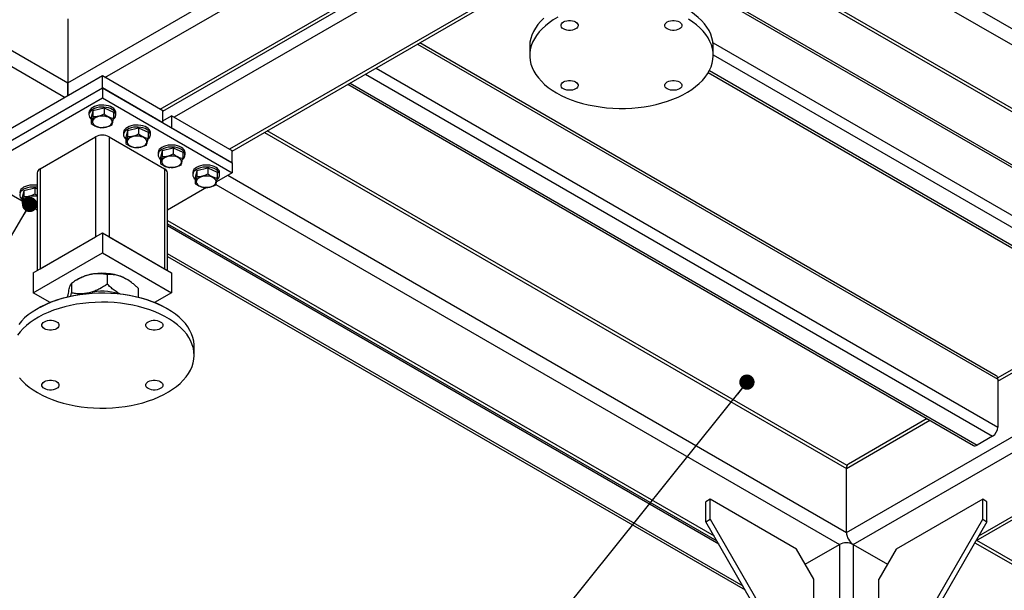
# Model space of a CAD drawing. Header units: millimetres. Extents: x 5 to 589, y 5 to 415.
# Tile 12 of 26: x 276 to 340, y 60 to 97. Entities that reach past the tile are written whole.
import ezdxf

# ---------------------------------------------------------------- set-up
doc = ezdxf.new("R2010")
doc.units = ezdxf.units.MM
doc.layers.add('NOTES', color=6, linetype='Continuous')
doc.layers.add('TRAIT-FORT', color=4, linetype='Continuous', lineweight=25)
doc.dimstyles.new('SLDDIMSTYLE1', dxfattribs={"dimtxt": 0.18, "dimasz": 1, "dimexe": 0, "dimexo": 0.0625, "dimgap": 0, "dimtad": 0, "dimtih": 1, "dimtoh": 1, "dimdec": 0, "dimrnd": 1e-09, "dimzin": 0, "dimdsep": 46, "dimtxsty": 'Standard', "dimblk1": 'DOT', "dimblk2": 'DOT', "dimsah": 1, "dimcen": 0.09, "dimadec": 0, "dimazin": 0, "dimtfac": 1, "dimtdec": 0, "dimtofl": 0, "dimtmove": 0, "dimatfit": 3, "dimldrblk": 'DOT', "dimfxl": 1, "dimfrac": 2, "dimtolj": 1, "dimtzin": 0, "dimarcsym": 0})

# ---------------------------------------------------------------- blocks, each defined once
blk = doc.blocks.new('_Dot')
at = {"color": 0, "linetype": 'ByBlock', "lineweight": -2}
blk.add_line((-0.5, 0), (-1, 0), dxfattribs=at)
at = {"color": 0, "linetype": 'ByBlock', "const_width": 0.5}
blk.add_lwpolyline([(-0.25, 0, 1), (0.25, 0, 1)], format="xyb", close=True, dxfattribs=at)

msp = doc.modelspace()

# ---------------------------------------------------------------- linework, layer by layer
at = {"layer": 'TRAIT-FORT', "color": 4, "linetype": 'Continuous', "lineweight": 25}
for p, q in [((279.03835, 93.355), (308.26649, 110.22805)), ((281.4708, 93.71414), (306.75694, 108.31152)), ((323.44493, 106.90722), (363.89117, 83.55811)), ((322.66511, 106.31231), (363.43862, 82.77427)), ((285.09119, 91.62413), (309.30232, 105.60092)), ((257.91034, 105.55194), (279.03835, 93.355)), ((285.26089, 91.5057), (309.48975, 105.49272)), ((310.08637, 105.00855), (285.99628, 91.10163)), ((257.45779, 104.76811), (278.86865, 92.40789)), ((319.50261, 103.95798), (359.81823, 80.68427)), ((319.50261, 103.74158), (359.49826, 80.65258)), ((310.98183, 101.34547), (289.61667, 89.01163)), ((289.78637, 88.89319), (310.98183, 101.12907)), ((352.19518, 81.39466), (319.7677, 100.11465)), ((319.7677, 99.95228), (352.29461, 81.1749)), ((279.03835, 97.53569), (279.03835, 93.355)), ((339.7501, 74.21027), (302.05108, 95.97346)), ((321.22817, 95.97366), (352.29461, 78.03938)), ((301.91045, 95.89227), (339.84953, 73.9905)), ((309.24222, 95.73676), (309.24222, 95.14885)), ((321.24222, 95.14885), (321.24222, 95.73676)), ((321.24222, 95.18173), (351.9552, 77.4515)), ((299.19472, 94.32451), (339.84953, 70.85499)), ((320.92035, 94.02961), (350.69699, 76.83992)), ((320.98863, 94.1525), (350.93697, 76.86369)), ((281.30109, 93.81211), (272.81581, 88.91366)), ((279.03835, 93.355), (279.03835, 92.50585)), ((279.03835, 92.50585), (279.03835, 93.355)), ((281.30109, 93.02823), (281.30109, 93.81211)), ((285.26089, 91.52616), (281.30109, 93.81211)), ((298.51584, 93.93261), (339.51012, 70.26711)), ((272.81581, 88.12978), (281.30109, 93.02823)), ((281.30109, 93.02823), (281.30109, 92.375)), ((281.30109, 93.02823), (289.78637, 88.12978)), ((285.26089, 90.74229), (281.30109, 93.02823)), ((297.35703, 93.26364), (338.25191, 69.65553)), ((297.4976, 93.34479), (338.49189, 69.6793)), ((272.81581, 87.47655), (281.30109, 92.375)), ((281.30109, 92.375), (289.78637, 87.47655)), ((280.68156, 91.54314), (280.57355, 91.09417)), ((280.68156, 91.54314), (281.4091, 91.71364)), ((280.68156, 91.54314), (280.68156, 91.1515)), ((281.4091, 91.71364), (281.4091, 91.32199)), ((281.4091, 91.71364), (282.02863, 91.43515)), ((282.02863, 91.43515), (282.02863, 91.04351)), ((285.26089, 90.74229), (285.26089, 91.52616)), ((280.42109, 91.39531), (280.42109, 91.26466)), ((280.57355, 91.09417), (280.57355, 90.70253)), ((282.18109, 91.26466), (282.18109, 91.39531)), ((285.26089, 90.87304), (285.82658, 91.1996)), ((285.82658, 91.1996), (285.82658, 90.41572)), ((289.78637, 88.91366), (285.82658, 91.1996)), ((282.9443, 90.23689), (282.8363, 89.78792)), ((282.9443, 90.23689), (283.67184, 90.40738)), ((282.9443, 90.23689), (282.9443, 89.84525)), ((283.67184, 90.40738), (283.67184, 90.01574)), ((283.67184, 90.40738), (284.29137, 90.1289)), ((289.78637, 88.12978), (285.82658, 90.41572)), ((329.9907, 68.33802), (292.0853, 90.22034)), ((277.22816, 87.7378), (280.84854, 89.8278)), ((280.84854, 89.8278), (280.84854, 83.29548)), ((281.75364, 89.8278), (281.75364, 83.29548)), ((281.75364, 89.8278), (285.37403, 87.7378)), ((282.68383, 90.08905), (282.68383, 89.95841)), ((282.8363, 89.78792), (282.8363, 89.39627)), ((284.29137, 90.1289), (284.29137, 89.73726)), ((284.44383, 89.95841), (284.44383, 90.08905)), ((291.8978, 90.11209), (329.95004, 68.145)), ((285.20704, 88.93064), (285.09904, 88.48166)), ((285.20704, 88.93064), (285.93458, 89.10113)), ((285.20704, 88.93064), (285.20704, 88.539)), ((285.93458, 89.10113), (285.93458, 88.70949)), ((285.93458, 89.10113), (286.55412, 88.82264)), ((289.78637, 88.12978), (289.78637, 88.91366)), ((284.94658, 88.7828), (284.94658, 88.65215)), ((285.09904, 88.48166), (285.09904, 88.09002)), ((286.55412, 88.82264), (286.55412, 88.431)), ((286.70658, 88.65215), (286.70658, 88.7828)), ((277.22816, 87.7378), (277.22816, 81.20547)), ((285.37403, 87.7378), (285.37403, 81.20547)), ((287.46978, 87.62439), (287.36178, 87.17541)), ((287.46978, 87.62439), (288.19732, 87.79488)), ((287.46978, 87.62439), (287.46978, 87.23274)), ((288.19732, 87.79488), (288.19732, 87.40323)), ((288.19732, 87.79488), (288.81686, 87.51639)), ((289.78637, 88.12978), (289.78637, 87.47655)), ((277.04071, 87.47655), (277.04071, 81.09726)), ((285.56148, 81.09726), (285.56148, 87.47655)), ((287.20932, 87.47655), (287.20932, 87.3459)), ((287.36178, 87.17541), (287.36178, 86.78377)), ((289.78637, 87.47655), (288.77173, 86.89081)), ((288.81686, 87.51639), (288.81686, 87.12475)), ((288.96932, 87.3459), (288.96932, 87.47655)), ((289.50381, 87.31342), (329.95004, 63.96431)), ((276.04807, 85.6106), (274.49375, 86.50789)), ((276.15608, 86.31813), (276.04807, 85.86916)), ((276.15608, 86.31813), (276.88362, 86.48862)), ((276.15608, 86.31813), (276.15608, 85.92649)), ((276.88362, 86.48862), (276.88362, 86.09698)), ((276.88362, 86.48862), (277.04071, 86.41801)), ((288.11048, 86.50908), (285.56148, 85.03757)), ((288.72399, 86.71852), (329.49749, 63.18048)), ((276.04807, 85.86916), (276.04807, 85.47752)), ((277.04071, 85.03757), (276.75649, 85.20164)), ((285.56148, 84.36419), (321.29478, 63.73579)), ((285.56148, 84.14778), (321.48218, 63.4112)), ((321.60544, 63.19771), (285.56148, 84.00545)), ((276.77561, 80.94422), (281.30109, 83.55673)), ((277.22816, 81.20547), (280.84854, 83.29548)), ((281.30109, 83.55673), (281.30109, 82.25026)), ((281.30109, 83.55673), (285.82658, 80.94422)), ((281.75364, 83.29548), (285.37403, 81.20547)), ((276.77561, 79.63776), (281.30109, 82.25026)), ((281.30109, 82.25026), (285.82658, 79.63776)), ((323.1891, 60.45473), (285.56148, 82.17669)), ((285.56148, 82.01439), (323.32965, 60.21129)), ((276.77561, 80.94422), (276.77561, 79.63776)), ((279.74521, 80.53566), (279.61966, 80.46316)), ((281.6185, 80.81487), (281.6185, 80.19485)), ((282.87163, 80.5272), (282.85698, 80.53566)), ((285.82658, 80.94422), (285.82658, 79.63776)), ((329.95004, 63.96431), (359.17818, 80.83736)), ((279.27704, 80.24605), (279.27704, 79.62603)), ((283.64256, 79.92867), (283.64256, 79.34716)), ((277.88285, 78.99856), (276.77561, 79.63776)), ((279.24781, 79.40554), (279.27704, 79.62603)), ((280.44777, 79.63254), (280.22142, 79.56851)), ((285.82658, 79.63776), (284.71934, 78.99856)), ((277.11434, 78.62446), (277.05776, 78.59179)), ((285.54442, 78.59179), (285.48785, 78.62446)), ((347.66685, 78.58919), (339.84129, 74.07159)), ((339.84953, 73.85986), (347.85435, 78.48094)), ((330.40259, 63.18048), (355.1053, 77.44104)), ((287.30109, 75.55505), (287.30109, 76.14296)), ((339.84953, 73.9905), (339.84953, 70.85499)), ((338.4179, 63.4112), (355.1053, 73.04463)), ((338.6053, 63.73579), (355.1053, 73.26103)), ((329.95004, 68.145), (335.40927, 71.29655)), ((335.22177, 71.40479), (330.08261, 68.43802)), ((339.51012, 70.26711), (338.49189, 69.6793)), ((329.95004, 63.96431), (329.95004, 68.145)), ((321.04049, 66.13587), (320.75765, 65.97259)), ((320.75765, 64.66613), (320.75765, 65.97259)), ((321.04049, 64.82941), (321.04049, 66.13587)), ((326.69735, 62.87024), (321.04049, 66.13587)), ((338.85959, 66.13587), (333.20273, 62.87024)), ((338.85959, 64.82941), (338.85959, 66.13587)), ((339.14243, 65.97259), (338.85959, 66.13587)), ((339.14243, 64.66613), (339.14243, 65.97259)), ((320.75765, 64.66613), (321.04049, 64.82941)), ((326.41451, 54.86817), (320.75765, 64.66613)), ((321.04049, 64.82941), (326.69735, 55.03145)), ((333.20273, 55.03145), (338.85959, 64.82941)), ((339.14243, 64.66613), (333.48557, 54.86817)), ((338.85959, 64.82941), (339.14243, 64.66613)), ((327.26299, 61.89052), (329.49749, 63.18048)), ((329.49749, 63.18048), (329.49749, 55.21104)), ((330.40259, 63.18048), (332.63709, 61.89052)), ((330.40259, 63.18048), (330.40259, 55.21104)), ((338.35096, 63.29526), (356.53725, 52.79653)), ((356.53725, 53.01302), (338.47151, 63.44215)), ((327.82872, 60.91065), (326.69735, 62.87024)), ((333.20273, 62.87024), (332.07136, 60.91065)), ((327.82872, 54.37832), (327.82872, 60.91065)), ((332.07136, 54.37832), (332.07136, 60.91065))]:
    msp.add_line(p, q, dxfattribs=at)
at = {"layer": 'TRAIT-FORT', "color": 4, "linetype": 'Continuous', "lineweight": 25, "flags": 128}
for points in [[(321.24222, 95.73676), (321.24021, 95.82643), (321.2152, 96.0651), (321.16173, 96.30221), (321.08005, 96.53662), (320.97054, 96.76722), (320.83374, 96.99292), (320.6703, 97.21262), (320.48099, 97.42529), (320.26671, 97.62992), (320.02849, 97.82552), (319.76745, 98.01117), (319.48486, 98.18598)], [(310.16187, 97.57957), (309.95375, 97.37284), (309.77082, 97.15831), (309.61397, 96.93701), (309.48394, 96.70999), (309.38135, 96.47833), (309.30669, 96.24314), (309.26031, 96.00554), (309.24244, 95.76665), (309.24222, 95.73676)], [(311.07344, 97.63998), (310.78566, 97.46801), (310.51912, 97.28499), (310.27508, 97.09179), (310.05472, 96.88933), (309.85907, 96.67858), (309.68908, 96.46053), (309.54556, 96.23624), (309.42918, 96.00676), (309.3405, 95.7732), (309.27995, 95.53666), (309.2478, 95.29827), (309.24423, 95.05917), (309.26924, 94.8205), (309.32271, 94.58339), (309.40439, 94.34898), (309.51389, 94.11838), (309.65069, 93.89269), (309.81414, 93.67298), (310.00345, 93.46031), (310.21773, 93.25568), (310.45595, 93.06008), (310.71698, 92.87443), (310.99958, 92.69962)], [(310.99958, 92.69962), (311.30239, 92.53648), (311.62398, 92.38579), (311.96281, 92.24827), (312.31727, 92.12457), (312.68567, 92.01528), (313.06625, 91.92093), (313.4572, 91.84195), (313.85666, 91.77874), (314.26272, 91.73159), (314.67344, 91.70072), (315.08688, 91.68628), (315.50106, 91.68834), (315.91401, 91.7069), (316.32375, 91.74186), (316.72834, 91.79305), (317.12585, 91.86023), (317.51438, 91.94309), (317.89208, 92.04122), (318.25716, 92.15417), (318.60786, 92.28138), (318.94253, 92.42226), (319.25957, 92.57613), (319.55746, 92.74226), (319.83478, 92.91986), (320.09023, 93.10808), (320.32256, 93.30603), (320.53069, 93.51276), (320.71362, 93.72729), (320.87047, 93.94859), (321.0005, 94.17561), (321.10309, 94.40727), (321.17775, 94.64246), (321.22413, 94.88007), (321.242, 95.11895), (321.23127, 95.35798), (321.19201, 95.59601), (321.12439, 95.83191), (321.02874, 96.06456), (320.90552, 96.29284), (320.75531, 96.51567), (320.57882, 96.73199), (320.37691, 96.94076), (320.15052, 97.141), (319.90075, 97.33174), (319.62877, 97.51207)], [(312.24409, 96.87963), (312.14604, 96.8345), (312.03306, 96.80309), (311.91081, 96.78698), (311.78541, 96.78698), (311.66315, 96.80309), (311.55017, 96.8345), (311.45213, 96.87963), (311.37394, 96.93623), (311.31953, 97.00145), (311.29163, 97.07203), (311.29163, 97.14442), (311.31953, 97.215), (311.37394, 97.28022), (311.45213, 97.33682), (311.55017, 97.38196), (311.66315, 97.41337), (311.78541, 97.42947), (311.91081, 97.42947), (312.03306, 97.41337), (312.14604, 97.38196), (312.24409, 97.33682), (312.32227, 97.28022), (312.37668, 97.215), (312.40458, 97.14442), (312.40458, 97.07203), (312.37668, 97.00145), (312.32227, 96.93623), (312.24409, 96.87963)], [(318.24035, 96.87963), (318.16217, 96.93623), (318.10776, 97.00145), (318.07985, 97.07203), (318.07985, 97.14442), (318.10776, 97.215), (318.16217, 97.28022), (318.24035, 97.33682), (318.33839, 97.38196), (318.45137, 97.41337), (318.57363, 97.42947), (318.69903, 97.42947), (318.82129, 97.41337), (318.93427, 97.38196), (319.03231, 97.33682), (319.1105, 97.28022), (319.16491, 97.215), (319.19281, 97.14442), (319.19281, 97.07203), (319.16491, 97.00145), (319.1105, 96.93623), (319.03231, 96.87963), (318.93427, 96.8345), (318.82129, 96.80309), (318.69903, 96.78698), (318.57363, 96.78698), (318.45137, 96.80309), (318.33839, 96.8345), (318.24035, 96.87963)], [(312.24409, 93.41806), (312.32227, 93.36146), (312.37668, 93.29624), (312.40458, 93.22566), (312.40458, 93.15327), (312.37668, 93.08269), (312.32227, 93.01747), (312.24409, 92.96087), (312.14604, 92.91574), (312.03306, 92.88433), (311.91081, 92.86822), (311.78541, 92.86822), (311.66315, 92.88433), (311.55017, 92.91574), (311.45213, 92.96087), (311.37394, 93.01747), (311.31953, 93.08269), (311.29163, 93.15327), (311.29163, 93.22566), (311.31953, 93.29624), (311.37394, 93.36146), (311.45213, 93.41806), (311.55017, 93.4632), (311.66315, 93.49461), (311.78541, 93.51071), (311.91081, 93.51071), (312.03306, 93.49461), (312.14604, 93.4632), (312.24409, 93.41806)], [(318.24035, 93.41806), (318.33839, 93.4632), (318.45137, 93.49461), (318.57363, 93.51071), (318.69903, 93.51071), (318.82129, 93.49461), (318.93427, 93.4632), (319.03231, 93.41806), (319.1105, 93.36146), (319.16491, 93.29624), (319.19281, 93.22566), (319.19281, 93.15327), (319.16491, 93.08269), (319.1105, 93.01747), (319.03231, 92.96087), (318.93427, 92.91574), (318.82129, 92.88433), (318.69903, 92.86822), (318.57363, 92.86822), (318.45137, 92.88433), (318.33839, 92.91574), (318.24035, 92.96087), (318.16217, 93.01747), (318.10776, 93.08269), (318.07985, 93.15327), (318.07985, 93.22566), (318.10776, 93.29624), (318.16217, 93.36146), (318.24035, 93.41806)], [(282.11424, 91.58953), (282.0411, 91.67023), (281.94417, 91.74209), (281.82658, 91.8028), (281.69209, 91.85042), (281.54504, 91.88341), (281.39015, 91.90071), (281.2324, 91.90177), (281.07685, 91.88655), (280.92851, 91.85554), (280.79215, 91.80974), (280.67214, 91.75062), (280.57235, 91.68007), (280.49598, 91.60038), (280.44549, 91.51409), (280.4225, 91.42399), (280.42109, 91.39531)], [(282.11424, 91.45888), (282.0411, 91.53958), (281.94417, 91.61144), (281.82658, 91.67215), (281.69209, 91.71977), (281.54504, 91.75276), (281.39015, 91.77006), (281.2324, 91.77112), (281.07685, 91.7559), (280.92851, 91.72489), (280.79215, 91.67909), (280.67214, 91.61997), (280.57235, 91.54943), (280.49598, 91.46973), (280.44549, 91.38345), (280.4225, 91.29334), (280.42774, 91.20232), (280.46106, 91.1133), (280.52138, 91.02914), (280.57355, 90.97887)], [(281.69798, 91.10164), (281.58333, 91.14285), (281.45635, 91.16939), (281.32258, 91.18012), (281.18788, 91.17455), (281.05812, 91.15294), (280.93898, 91.11623), (280.83567, 91.06601), (280.75269, 91.0045), (280.69369, 90.93437), (280.66123, 90.85869), (280.65674, 90.78077), (280.68041, 90.70402), (280.73121, 90.63178), (280.80691, 90.56722), (280.90421, 90.51315), (281.01886, 90.47194), (281.14584, 90.4454), (281.2796, 90.43468), (281.41431, 90.44024), (281.54407, 90.46185), (281.66321, 90.49857), (281.76652, 90.54878), (281.84949, 90.61029), (281.9085, 90.68042), (281.94095, 90.7561), (281.94544, 90.83402), (281.92178, 90.91078), (281.87098, 90.98301), (281.79528, 91.04758), (281.69798, 91.10164)], [(284.37698, 90.28328), (284.30384, 90.36397), (284.20692, 90.43583), (284.08932, 90.49655), (283.95484, 90.54417), (283.80778, 90.57716), (283.65289, 90.59446), (283.49514, 90.59552), (283.33959, 90.5803), (283.19125, 90.54929), (283.05489, 90.50349), (282.93488, 90.44436), (282.83509, 90.37382), (282.75872, 90.29413), (282.70823, 90.20784), (282.68524, 90.11774), (282.68383, 90.08905)], [(284.37698, 90.15263), (284.30384, 90.23333), (284.20692, 90.30519), (284.08932, 90.3659), (283.95484, 90.41352), (283.80778, 90.44651), (283.65289, 90.46381), (283.49514, 90.46487), (283.33959, 90.44965), (283.19125, 90.41864), (283.05489, 90.37284), (282.93488, 90.31372), (282.83509, 90.24318), (282.75872, 90.16348), (282.70823, 90.0772), (282.68524, 89.98709), (282.69049, 89.89607), (282.7238, 89.80704), (282.78412, 89.72289), (282.8363, 89.67261)], [(283.96072, 89.79539), (283.84607, 89.8366), (283.71909, 89.86314), (283.58532, 89.87387), (283.45062, 89.8683), (283.32086, 89.84669), (283.20172, 89.80997), (283.09841, 89.75976), (283.01544, 89.69825), (282.95643, 89.62812), (282.92398, 89.55244), (282.91948, 89.47452), (282.94315, 89.39776), (282.99395, 89.32553), (283.06965, 89.26096), (283.16695, 89.2069), (283.2816, 89.16569), (283.40858, 89.13915), (283.54235, 89.12842), (283.67705, 89.13399), (283.80681, 89.1556), (283.92595, 89.19231), (284.02926, 89.24253), (284.11223, 89.30404), (284.17124, 89.37417), (284.20369, 89.44985), (284.20819, 89.52777), (284.18452, 89.60452), (284.13372, 89.67676), (284.05802, 89.74132), (283.96072, 89.79539)], [(286.63972, 88.97702), (286.56658, 89.05772), (286.46966, 89.12958), (286.35206, 89.1903), (286.21758, 89.23791), (286.07053, 89.2709), (285.91563, 89.28821), (285.75788, 89.28926), (285.60233, 89.27404), (285.45399, 89.24303), (285.31763, 89.19723), (285.19762, 89.13811), (285.09783, 89.06757), (285.02146, 88.98787), (284.97097, 88.90159), (284.94798, 88.81149), (284.94658, 88.7828)], [(286.63972, 88.84638), (286.56658, 88.92707), (286.46966, 88.99893), (286.35206, 89.05965), (286.21758, 89.10727), (286.07053, 89.14026), (285.91563, 89.15756), (285.75788, 89.15862), (285.60233, 89.1434), (285.45399, 89.11239), (285.31763, 89.06659), (285.19762, 89.00746), (285.09783, 88.93692), (285.02146, 88.85723), (284.97097, 88.77094), (284.94798, 88.68084), (284.95323, 88.58981), (284.98654, 88.50079), (285.04686, 88.41663), (285.09904, 88.36636)], [(286.22346, 88.48914), (286.10881, 88.53034), (285.98183, 88.55689), (285.84806, 88.56761), (285.71336, 88.56205), (285.5836, 88.54043), (285.46446, 88.50372), (285.36115, 88.45351), (285.27818, 88.39199), (285.21917, 88.32187), (285.18672, 88.24619), (285.18222, 88.16827), (285.20589, 88.09151), (285.25669, 88.01927), (285.33239, 87.95471), (285.42969, 87.90064), (285.54434, 87.85944), (285.67132, 87.83289), (285.80509, 87.82217), (285.93979, 87.82773), (286.06955, 87.84935), (286.18869, 87.88606), (286.292, 87.93627), (286.37498, 87.99779), (286.43398, 88.06792), (286.46644, 88.14359), (286.47093, 88.22151), (286.44726, 88.29827), (286.39646, 88.37051), (286.32076, 88.43507), (286.22346, 88.48914)], [(288.90247, 87.67077), (288.82932, 87.75147), (288.7324, 87.82333), (288.6148, 87.88404), (288.48032, 87.93166), (288.33327, 87.96465), (288.17838, 87.98195), (288.02062, 87.98301), (287.86507, 87.96779), (287.71674, 87.93678), (287.58037, 87.89098), (287.46037, 87.83186), (287.36057, 87.76132), (287.28421, 87.68162), (287.23371, 87.59534), (287.21072, 87.50523), (287.20932, 87.47655)], [(288.90247, 87.54012), (288.82932, 87.62082), (288.7324, 87.69268), (288.6148, 87.7534), (288.48032, 87.80101), (288.33327, 87.834), (288.17838, 87.85131), (288.02062, 87.85236), (287.86507, 87.83714), (287.71674, 87.80613), (287.58037, 87.76033), (287.46037, 87.70121), (287.36057, 87.63067), (287.28421, 87.55097), (287.23371, 87.46469), (287.21072, 87.37459), (287.21597, 87.28356), (287.24929, 87.19454), (287.3096, 87.11038), (287.36178, 87.06011)], [(288.4862, 87.18288), (288.37156, 87.22409), (288.24457, 87.25064), (288.11081, 87.26136), (287.9761, 87.25579), (287.84634, 87.23418), (287.7272, 87.19747), (287.62389, 87.14726), (287.54092, 87.08574), (287.48192, 87.01561), (287.44946, 86.93993), (287.44497, 86.86201), (287.46864, 86.78526), (287.51943, 86.71302), (287.59513, 86.64846), (287.69243, 86.59439), (287.80708, 86.55319), (287.93406, 86.52664), (288.06783, 86.51592), (288.20254, 86.52148), (288.33229, 86.54309), (288.45143, 86.57981), (288.55475, 86.63002), (288.63772, 86.69153), (288.69672, 86.76166), (288.72918, 86.83734), (288.73367, 86.91526), (288.71, 86.99202), (288.65921, 87.06426), (288.5835, 87.12882), (288.4862, 87.18288)], [(277.04071, 86.65471), (277.01956, 86.6584), (276.86467, 86.6757), (276.70691, 86.67676), (276.55137, 86.66154), (276.40303, 86.63053), (276.26666, 86.58473), (276.14666, 86.5256), (276.04687, 86.45506), (275.9705, 86.37537), (275.92001, 86.28908), (275.89701, 86.19898), (275.89561, 86.17029)], [(277.04071, 86.52406), (277.01956, 86.52775), (276.86467, 86.54505), (276.70691, 86.54611), (276.55137, 86.53089), (276.40303, 86.49988), (276.26666, 86.45408), (276.14666, 86.39496), (276.04687, 86.32442), (275.9705, 86.24472), (275.92001, 86.15844), (275.89701, 86.06833), (275.90226, 85.97731), (275.93558, 85.88829), (275.99589, 85.80413), (276.04807, 85.75385)], [(277.04071, 85.92247), (276.93087, 85.94438), (276.7971, 85.95511), (276.66239, 85.94954), (276.53263, 85.92793), (276.4135, 85.89121), (276.31018, 85.841), (276.22721, 85.77949), (276.16821, 85.70936), (276.13575, 85.63368), (276.13126, 85.55576), (276.15493, 85.47901), (276.20572, 85.40677), (276.28143, 85.3422), (276.37873, 85.28814), (276.49337, 85.24693), (276.62035, 85.22039), (276.75412, 85.20966), (276.88883, 85.21523), (277.01859, 85.23684), (277.04071, 85.2423)], [(282.63053, 80.64967), (282.82504, 80.55373), (282.85698, 80.53566)], [(285.54373, 78.59218), (285.24092, 78.75532), (284.91933, 78.90601), (284.5805, 79.04354), (284.22604, 79.16724), (283.85764, 79.27652), (283.47706, 79.37088), (283.08611, 79.44985), (282.68665, 79.51307), (282.28059, 79.56022), (281.86987, 79.59109), (281.45643, 79.60553), (281.04225, 79.60346), (280.62931, 79.58491), (280.21956, 79.54995), (279.81497, 79.49876), (279.41747, 79.43157), (279.02894, 79.34872), (278.65123, 79.25058), (278.28616, 79.13764), (277.93545, 79.01043), (277.60078, 78.86955), (277.28374, 78.71568), (276.98585, 78.54954), (276.70853, 78.37194), (276.45309, 78.18372), (276.22075, 77.98577), (276.01262, 77.77904), (275.82969, 77.56452)], [(277.11434, 78.62446), (277.33731, 78.7467), (277.65012, 78.89852), (277.98032, 79.03752), (278.32636, 79.16303), (278.68656, 79.27447), (279.05923, 79.3713), (279.44258, 79.45305), (279.83479, 79.51934), (280.23398, 79.56985), (280.63826, 79.60434), (281.0457, 79.62265), (281.45436, 79.62468), (281.86228, 79.61044), (282.26753, 79.57998), (282.66818, 79.53345), (283.06231, 79.47108), (283.44805, 79.39316), (283.82356, 79.30007), (284.18704, 79.19224), (284.53677, 79.07019), (284.87109, 78.9345), (285.18839, 78.78582), (285.48717, 78.62485)], [(277.05845, 73.10583), (277.36127, 72.94269), (277.68285, 72.792), (278.02169, 72.65448), (278.37615, 72.53078), (278.74454, 72.42149), (279.12512, 72.32713), (279.51607, 72.24816), (279.91553, 72.18495), (280.32159, 72.13779), (280.73232, 72.10692), (281.14576, 72.09249), (281.55994, 72.09455), (281.97288, 72.1131), (282.38262, 72.14806), (282.78721, 72.19925), (283.18472, 72.26644), (283.57325, 72.3493), (283.95095, 72.44743), (284.31603, 72.56037), (284.66674, 72.68758), (285.00141, 72.82846), (285.31844, 72.98233), (285.61633, 73.14847), (285.89366, 73.32607), (286.1491, 73.51429), (286.38144, 73.71224), (286.58957, 73.91897), (286.77249, 74.13349), (286.92934, 74.35479), (287.05938, 74.58181), (287.16197, 74.81347), (287.23663, 75.04867), (287.283, 75.28627), (287.30087, 75.52516), (287.29015, 75.76419), (287.25088, 76.00222), (287.18327, 76.23812), (287.08762, 76.47077), (286.96439, 76.69905), (286.81418, 76.92188), (286.6377, 77.1382), (286.43578, 77.34697), (286.2094, 77.5472), (285.95962, 77.73794), (285.68765, 77.91828), (285.39477, 78.08735), (285.08238, 78.24436), (284.75197, 78.38855), (284.40512, 78.51924), (284.04348, 78.63581), (283.66876, 78.73769), (283.28277, 78.8244), (282.88733, 78.89554), (282.48433, 78.95076), (282.07569, 78.98979), (281.66336, 79.01246), (281.24931, 79.01865), (280.8355, 79.00833), (280.42391, 78.98156), (280.0165, 78.93846), (279.61522, 78.87924), (279.22196, 78.80417), (278.83862, 78.71362), (278.46701, 78.60802), (278.1089, 78.48787), (277.76601, 78.35375), (277.43996, 78.20628), (277.13232, 78.04619), (276.84454, 77.87422), (276.57799, 77.6912), (276.33396, 77.498), (276.11359, 77.29554), (275.91795, 77.08478), (275.74796, 76.86674)], [(287.30109, 76.14296), (287.29908, 76.23263), (287.27407, 76.47131), (287.2206, 76.70841), (287.13892, 76.94283), (287.02942, 77.17343), (286.89262, 77.39912), (286.72917, 77.61883), (286.53986, 77.8315), (286.32558, 78.03612), (286.08736, 78.23173), (285.82633, 78.41737), (285.54373, 78.59218)], [(278.30296, 77.28584), (278.20492, 77.2407), (278.09194, 77.20929), (277.96968, 77.19318), (277.84428, 77.19318), (277.72202, 77.20929), (277.60904, 77.2407), (277.511, 77.28584), (277.43282, 77.34243), (277.37841, 77.40766), (277.3505, 77.47823), (277.3505, 77.55063), (277.37841, 77.6212), (277.43282, 77.68643), (277.511, 77.74302), (277.60904, 77.78816), (277.72202, 77.81957), (277.84428, 77.83568), (277.96968, 77.83568), (278.09194, 77.81957), (278.20492, 77.78816), (278.30296, 77.74302), (278.38115, 77.68643), (278.43556, 77.6212), (278.46346, 77.55063), (278.46346, 77.47823), (278.43556, 77.40766), (278.38115, 77.34243), (278.30296, 77.28584)], [(284.29923, 77.28584), (284.22104, 77.34243), (284.16663, 77.40766), (284.13873, 77.47823), (284.13873, 77.55063), (284.16663, 77.6212), (284.22104, 77.68643), (284.29923, 77.74302), (284.39727, 77.78816), (284.51025, 77.81957), (284.63251, 77.83568), (284.75791, 77.83568), (284.88016, 77.81957), (284.99314, 77.78816), (285.09119, 77.74302), (285.16937, 77.68643), (285.22378, 77.6212), (285.25168, 77.55063), (285.25168, 77.47823), (285.22378, 77.40766), (285.16937, 77.34243), (285.09119, 77.28584), (284.99314, 77.2407), (284.88016, 77.20929), (284.75791, 77.19318), (284.63251, 77.19318), (284.51025, 77.20929), (284.39727, 77.2407), (284.29923, 77.28584)], [(275.87301, 74.07919), (276.06233, 73.86651), (276.2766, 73.66189), (276.51483, 73.46629), (276.77586, 73.28064), (277.05845, 73.10583)], [(278.30296, 73.82427), (278.38115, 73.76767), (278.43556, 73.70244), (278.46346, 73.63187), (278.46346, 73.55948), (278.43556, 73.4889), (278.38115, 73.42368), (278.30296, 73.36708), (278.20492, 73.32194), (278.09194, 73.29053), (277.96968, 73.27442), (277.84428, 73.27442), (277.72202, 73.29053), (277.60904, 73.32194), (277.511, 73.36708), (277.43282, 73.42368), (277.37841, 73.4889), (277.3505, 73.55948), (277.3505, 73.63187), (277.37841, 73.70244), (277.43282, 73.76767), (277.511, 73.82427), (277.60904, 73.8694), (277.72202, 73.90081), (277.84428, 73.91692), (277.96968, 73.91692), (278.09194, 73.90081), (278.20492, 73.8694), (278.30296, 73.82427)], [(284.29923, 73.82427), (284.39727, 73.8694), (284.51025, 73.90081), (284.63251, 73.91692), (284.75791, 73.91692), (284.88016, 73.90081), (284.99314, 73.8694), (285.09119, 73.82427), (285.16937, 73.76767), (285.22378, 73.70244), (285.25168, 73.63187), (285.25168, 73.55948), (285.22378, 73.4889), (285.16937, 73.42368), (285.09119, 73.36708), (284.99314, 73.32194), (284.88016, 73.29053), (284.75791, 73.27442), (284.63251, 73.27442), (284.51025, 73.29053), (284.39727, 73.32194), (284.29923, 73.36708), (284.22104, 73.42368), (284.16663, 73.4889), (284.13873, 73.55948), (284.13873, 73.63187), (284.16663, 73.70244), (284.22104, 73.76767), (284.29923, 73.82427)]]:
    msp.add_lwpolyline(points, dxfattribs=at)
at = {"layer": 'TRAIT-FORT', "color": 4, "linetype": 'Continuous', "lineweight": 25}
for centre, radius, start, end in [((281.8275, 91.26199), 0.34783, 304.4079942, 34.4753751), ((281.85542, 91.39182), 0.32569, 0.6124839, 37.3751967), ((284.09024, 89.95574), 0.34783, 304.4079942, 34.4753751), ((284.11816, 90.08557), 0.32569, 0.6124839, 37.3751967), ((281.30109, 88.95439), 0.98369, 62.6096722, 117.3903278), ((286.35298, 88.64949), 0.34783, 304.4079942, 34.4753751), ((286.38091, 88.77932), 0.32569, 0.6124839, 37.3751967), ((277.361, 87.44461), 0.32188, 114.3746583, 174.3052007), ((285.24119, 87.44461), 0.32188, 5.6947993, 65.6253417), ((288.64365, 87.47307), 0.32569, 0.6124839, 37.3751967), ((288.61572, 87.34323), 0.34783, 304.4079942, 34.4753751), ((281.03837, 78.24543), 2.6301, 102.976664, 119.4510099), ((281.29465, 77.36595), 3.54505, 67.8626386, 103.8211466), ((281.29788, 76.08704), 3.646, 72.7221636, 103.4833466), ((339.61433, 74.01647), 0.23663, 353.7011525, 54.9866671), ((339.11263, 70.88852), 0.73767, 302.6054783, 357.3945215), ((338.35129, 69.87556), 0.24143, 245.692881, 305.6175775), ((330.25448, 68.18376), 0.3069, 124.0563508, 187.2558296), ((330.93258, 64.00902), 0.98356, 182.6054785, 237.3945217), ((329.95004, 62.30706), 0.98369, 62.6096722, 117.3903278)]:
    msp.add_arc(centre, radius, start, end, dxfattribs=at)
for points, knots in [([(280.68156, 91.1515), (280.67219, 91.09821), (280.65323, 90.99047), (280.62515, 90.86315), (280.59831, 90.76712), (280.58186, 90.72419), (280.57355, 90.70253)], [0, 0, 0, 0, 0.264604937, 0.534947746, 0.765343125, 1, 1, 1, 1]), ([(280.68156, 91.1515), (280.7447, 91.15198), (280.87236, 91.15293), (281.06151, 91.18666), (281.24232, 91.24458), (281.35317, 91.29603), (281.4091, 91.32199)], [0, 0, 0, 0, 0.26460494, 0.53494775, 0.76534313, 1, 1, 1, 1]), ([(281.4091, 91.32199), (281.44801, 91.29381), (281.5262, 91.23718), (281.65897, 91.15859), (281.80731, 91.09297), (281.92379, 91.06222), (281.99735, 91.04843), (282.0182, 91.04515), (282.02863, 91.04351)], [0, 0, 0, 0, 0.19200268, 0.38585934, 0.637822, 0.89659318, 0.94828361, 1, 1, 1, 1]), ([(281.92063, 90.59453), (281.93, 90.61918), (281.94895, 90.669), (281.97703, 90.77513), (282.00387, 90.90226), (282.02033, 90.99614), (282.02863, 91.04351)], [0, 0, 0, 0, 0.26460494, 0.53494775, 0.76534313, 1, 1, 1, 1]), ([(280.57355, 90.70253), (280.65238, 90.64725), (280.78274, 90.55584), (280.97182, 90.47389), (281.09903, 90.4395), (281.1722, 90.42747), (281.19309, 90.42404)], [0, 0, 0, 0, 0.38554949, 0.63764185, 0.89654625, 1, 1, 1, 1]), ([(281.92063, 90.59453), (281.85748, 90.56541), (281.72982, 90.50654), (281.54068, 90.45162), (281.35987, 90.4248), (281.24902, 90.4243), (281.19309, 90.42404)], [0, 0, 0, 0, 0.26460494, 0.53494775, 0.76534313, 1, 1, 1, 1]), ([(282.9443, 89.84525), (282.93493, 89.79196), (282.91598, 89.68422), (282.8879, 89.5569), (282.86105, 89.46087), (282.8446, 89.41794), (282.8363, 89.39627)], [0, 0, 0, 0, 0.264604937, 0.534947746, 0.765343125, 1, 1, 1, 1]), ([(282.9443, 89.84525), (283.00745, 89.84572), (283.13511, 89.84668), (283.32425, 89.88041), (283.50506, 89.93833), (283.61591, 89.98978), (283.67184, 90.01574)], [0, 0, 0, 0, 0.26460494, 0.53494775, 0.76534313, 1, 1, 1, 1]), ([(283.67184, 90.01574), (283.71075, 89.98756), (283.78895, 89.93093), (283.92171, 89.85233), (284.07005, 89.78672), (284.18653, 89.75597), (284.26009, 89.74218), (284.28094, 89.7389), (284.29137, 89.73726)], [0, 0, 0, 0, 0.19200268, 0.38585934, 0.637822, 0.89659318, 0.94828361, 1, 1, 1, 1]), ([(284.18337, 89.28828), (284.19274, 89.31292), (284.21169, 89.36275), (284.23977, 89.46888), (284.26662, 89.59601), (284.28307, 89.68989), (284.29137, 89.73726)], [0, 0, 0, 0, 0.26460494, 0.53494775, 0.76534313, 1, 1, 1, 1]), ([(282.8363, 89.39627), (282.91512, 89.341), (283.04548, 89.24959), (283.23457, 89.16764), (283.36177, 89.13324), (283.43494, 89.12122), (283.45583, 89.11779)], [0, 0, 0, 0, 0.38554949, 0.63764185, 0.89654625, 1, 1, 1, 1]), ([(284.18337, 89.28828), (284.12022, 89.25916), (283.99256, 89.20028), (283.80342, 89.14537), (283.62261, 89.11855), (283.51176, 89.11804), (283.45583, 89.11779)], [0, 0, 0, 0, 0.26460494, 0.53494775, 0.76534313, 1, 1, 1, 1]), ([(285.20704, 88.539), (285.19767, 88.4857), (285.17872, 88.37797), (285.15064, 88.25065), (285.1238, 88.15462), (285.10734, 88.11168), (285.09904, 88.09002)], [0, 0, 0, 0, 0.264604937, 0.534947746, 0.765343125, 1, 1, 1, 1]), ([(285.20704, 88.539), (285.27019, 88.53947), (285.39785, 88.54043), (285.58699, 88.57416), (285.7678, 88.63208), (285.87865, 88.68353), (285.93458, 88.70949)], [0, 0, 0, 0, 0.26460494, 0.53494775, 0.76534313, 1, 1, 1, 1]), ([(285.93458, 88.70949), (285.97349, 88.68131), (286.05169, 88.62468), (286.18445, 88.54608), (286.33279, 88.48046), (286.44927, 88.44972), (286.52283, 88.43592), (286.54369, 88.43264), (286.55412, 88.431)], [0, 0, 0, 0, 0.19200268, 0.38585934, 0.637822, 0.89659318, 0.94828361, 1, 1, 1, 1]), ([(286.44611, 87.98203), (286.45548, 88.00667), (286.47444, 88.05649), (286.50251, 88.16262), (286.52936, 88.28975), (286.54581, 88.38363), (286.55412, 88.431)], [0, 0, 0, 0, 0.26460494, 0.53494775, 0.76534313, 1, 1, 1, 1]), ([(285.09904, 88.09002), (285.17786, 88.03475), (285.30823, 87.94333), (285.49731, 87.86138), (285.62452, 87.82699), (285.69768, 87.81497), (285.71857, 87.81154)], [0, 0, 0, 0, 0.38554949, 0.63764185, 0.89654625, 1, 1, 1, 1]), ([(286.44611, 87.98203), (286.38296, 87.95291), (286.25531, 87.89403), (286.06616, 87.83911), (285.88535, 87.81229), (285.7745, 87.81179), (285.71857, 87.81154)], [0, 0, 0, 0, 0.26460494, 0.53494775, 0.76534313, 1, 1, 1, 1]), ([(287.46978, 87.23274), (287.46041, 87.17945), (287.44146, 87.07171), (287.41338, 86.94439), (287.38654, 86.84836), (287.37008, 86.80543), (287.36178, 86.78377)], [0, 0, 0, 0, 0.264604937, 0.534947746, 0.765343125, 1, 1, 1, 1]), ([(287.46978, 87.23274), (287.53293, 87.23322), (287.66059, 87.23417), (287.84973, 87.2679), (288.03054, 87.32583), (288.14139, 87.37727), (288.19732, 87.40323)], [0, 0, 0, 0, 0.26460494, 0.53494775, 0.76534313, 1, 1, 1, 1]), ([(288.19732, 87.40323), (288.23623, 87.37506), (288.31443, 87.31842), (288.4472, 87.23983), (288.59554, 87.17421), (288.71201, 87.14346), (288.78558, 87.12967), (288.80643, 87.12639), (288.81686, 87.12475)], [0, 0, 0, 0, 0.19200268, 0.38585934, 0.637822, 0.89659318, 0.94828361, 1, 1, 1, 1]), ([(288.70885, 86.67577), (288.71823, 86.70042), (288.73718, 86.75024), (288.76526, 86.85637), (288.7921, 86.9835), (288.80855, 87.07738), (288.81686, 87.12475)], [0, 0, 0, 0, 0.26460494, 0.53494775, 0.76534313, 1, 1, 1, 1]), ([(287.36178, 86.78377), (287.4406, 86.72849), (287.57097, 86.63708), (287.76005, 86.55513), (287.88726, 86.52074), (287.96042, 86.50872), (287.98131, 86.50528)], [0, 0, 0, 0, 0.38554949, 0.63764185, 0.89654625, 1, 1, 1, 1]), ([(288.70885, 86.67577), (288.64571, 86.64665), (288.51805, 86.58778), (288.3289, 86.53286), (288.14809, 86.50604), (288.03724, 86.50554), (287.98131, 86.50528)], [0, 0, 0, 0, 0.26460494, 0.53494775, 0.76534313, 1, 1, 1, 1]), ([(276.15608, 85.92649), (276.1467, 85.8732), (276.12775, 85.76546), (276.09967, 85.63814), (276.07283, 85.54211), (276.05637, 85.49918), (276.04807, 85.47752)], [0, 0, 0, 0, 0.264604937, 0.534947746, 0.765343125, 1, 1, 1, 1]), ([(276.15608, 85.92649), (276.21922, 85.92696), (276.34688, 85.92792), (276.53603, 85.96165), (276.71684, 86.01957), (276.82768, 86.07102), (276.88362, 86.09698)], [0, 0, 0, 0, 0.26460494, 0.53494775, 0.76534313, 1, 1, 1, 1]), ([(276.88362, 86.09698), (276.92241, 86.06811), (276.97413, 86.02961), (277.0274, 85.99882), (277.04071, 85.99113)], [0, 0, 0, 0, 0.75009487, 1, 1, 1, 1]), ([(276.04807, 85.47752), (276.1269, 85.42224), (276.25726, 85.33083), (276.44634, 85.24888), (276.57355, 85.21449), (276.64672, 85.20246), (276.6676, 85.19903)], [0, 0, 0, 0, 0.38554949, 0.63764185, 0.89654625, 1, 1, 1, 1]), ([(277.04071, 85.2392), (277.02898, 85.23563), (276.9607, 85.21488), (276.8343, 85.20116), (276.72351, 85.19975), (276.6676, 85.19903)], [0, 0, 0, 0, 0.09320132, 0.54244595, 1, 1, 1, 1]), ([(280.44777, 80.80836), (280.34597, 80.77967), (280.14024, 80.72168), (279.84079, 80.587), (279.55125, 80.42823), (279.36872, 80.30696), (279.27704, 80.24605)], [0, 0, 0, 0, 0.2495781, 0.50436449, 0.75104713, 1, 1, 1, 1]), ([(281.6185, 80.81487), (281.51247, 80.83352), (281.35307, 80.86156), (281.13159, 80.87672), (280.89948, 80.87905), (280.69414, 80.85895), (280.52136, 80.82555), (280.47231, 80.81409), (280.44777, 80.80836)], [0, 0, 0, 0, 0.28753017, 0.43226338, 0.57545137, 0.87965758, 0.93978967, 1, 1, 1, 1]), ([(282.63053, 80.64967), (282.61052, 80.65821), (282.46504, 80.7203), (282.19028, 80.79857), (281.8741, 80.82807), (281.6876, 80.81844), (281.6185, 80.81487)], [0, 0, 0, 0, 0.05682412, 0.41318345, 0.78259622, 1, 1, 1, 1]), ([(283.64256, 79.92867), (283.58367, 79.98353), (283.46568, 80.09346), (283.24176, 80.2803), (282.96438, 80.48425), (282.7428, 80.59404), (282.63053, 80.64967)], [0, 0, 0, 0, 0.18549542, 0.37170651, 0.68166229, 1, 1, 1, 1]), ([(279.11833, 79.79644), (279.13213, 79.85574), (279.16002, 79.97558), (279.20062, 80.09973), (279.23987, 80.19122), (279.26461, 80.22772), (279.27704, 80.24605)], [0, 0, 0, 0, 0.2495781, 0.50436449, 0.75104713, 1, 1, 1, 1]), ([(281.6185, 80.19485), (281.45813, 80.09055), (281.21524, 79.93258), (280.86742, 79.76809), (280.63769, 79.68234), (280.49682, 79.6454), (280.44777, 79.63254)], [0, 0, 0, 0, 0.43204565, 0.65434962, 0.87965385, 1, 1, 1, 1]), ([(282.48279, 79.54898), (282.42887, 79.57691), (282.33282, 79.62668), (282.19836, 79.71585), (282.03187, 79.83453), (281.87338, 79.96354), (281.7217, 80.09795), (281.65292, 80.16254), (281.6185, 80.19485)], [0, 0, 0, 0, 0.1782751, 0.31760547, 0.45357816, 0.7472771, 0.87356064, 1, 1, 1, 1]), ([(279.04011, 79.36329), (279.04718, 79.4087), (279.06624, 79.53107), (279.0926, 79.6745), (279.11169, 79.76495), (279.11833, 79.79644)], [0, 0, 0, 0, 0.27778783, 0.74854518, 1, 1, 1, 1]), ([(280.44777, 79.63254), (280.34597, 79.61177), (280.14024, 79.5698), (279.84079, 79.55899), (279.55125, 79.57708), (279.36872, 79.60967), (279.27704, 79.62603)], [0, 0, 0, 0, 0.2495781, 0.50436449, 0.75104713, 1, 1, 1, 1])]:
    msp.add_open_spline(points, degree=3, knots=knots, dxfattribs=at)

# ---------------------------------------------------------------- leaders
at = {"layer": 'NOTES', "color": 211}
for points in [[(276.54633, 85.40523), (270.14052, 74.53912)], [(323.44559, 73.79212), (308.66511, 55.38642)]]:
    msp.add_leader(points, dimstyle='SLDDIMSTYLE1', dxfattribs=at)

doc.saveas('drawing.dxf')
